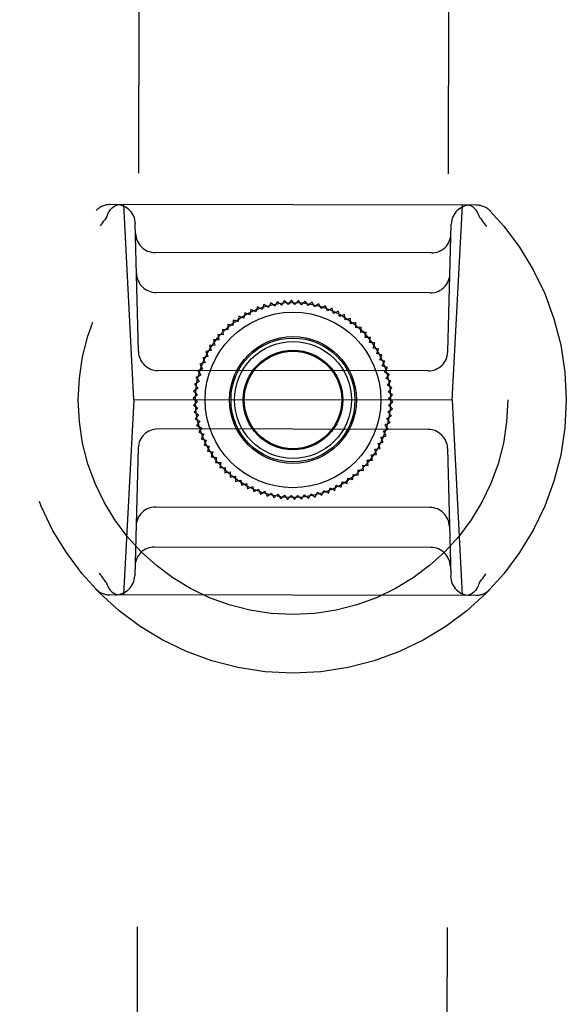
# Model space of a CAD drawing. Header units: inches. Extents: x 0 to 277, y 0 to 179.
# Tile 33 of 94: x 85.81 to 86.92, y 61.7 to 63.69. Entities that reach past the tile are written whole.
import ezdxf

# ---------------------------------------------------------------- set-up
doc = ezdxf.new("R2010")
doc.units = ezdxf.units.IN
doc.header["$LTSCALE"] = 15.20914
doc.header["$MEASUREMENT"] = 0
doc.linetypes.add('HIDDEN', pattern=[0.2, 0.1, -0.1])
doc.layers.add('02___PRT_ALL_AXES', color=7, linetype='CONTINUOUS')
doc.layers.add('DEFAULT_2', color=8, linetype='HIDDEN')

msp = doc.modelspace()

# ---------------------------------------------------------------- linework, layer by layer
at = {"layer": '02___PRT_ALL_AXES', "color": 8, "linetype": 'HIDDEN'}
for p, q in [((86.0934, 89.2328), (86.0467, 59.7328)), ((86.7184, 89.2318), (86.6717, 59.7318))]:
    msp.add_line(p, q, dxfattribs=at)
at = {"layer": 'DEFAULT_2', "color": 8, "linetype": 'HIDDEN'}
for p, q in [((86.7342, 63.3129), (85.9955, 63.3141)), ((86.0434, 62.9203), (86.0234, 63.314)), ((86.6851, 62.9193), (86.7064, 63.313)), ((86.0526, 63.0177), (86.0462, 63.2757)), ((86.6762, 63.0167), (86.6834, 63.2746)), ((86.6434, 63.2166), (86.086, 63.2175)), ((86.6412, 63.1359), (86.088, 63.1368)), ((86.3057, 63.1122), (86.3018, 63.1022)), ((86.3146, 63.1061), (86.3057, 63.1122)), ((86.3193, 63.1158), (86.3146, 63.1061)), ((86.3277, 63.1091), (86.3193, 63.1158)), ((86.3331, 63.1185), (86.3277, 63.1091)), ((86.341, 63.1112), (86.3331, 63.1185)), ((86.347, 63.1202), (86.341, 63.1112)), ((86.3545, 63.1124), (86.347, 63.1202)), ((86.3611, 63.1209), (86.3545, 63.1124)), ((86.3679, 63.1126), (86.3611, 63.1209)), ((86.3751, 63.1206), (86.3679, 63.1126)), ((86.3814, 63.1119), (86.3751, 63.1206)), ((86.3891, 63.1194), (86.3814, 63.1119)), ((86.3947, 63.1102), (86.3891, 63.1194)), ((86.4029, 63.1171), (86.3947, 63.1102)), ((86.4079, 63.1076), (86.4029, 63.1171)), ((86.4166, 63.114), (86.4079, 63.1076)), ((86.4209, 63.1041), (86.4166, 63.114)), ((86.267, 63.0958), (86.2652, 63.0852)), ((86.277, 63.0917), (86.267, 63.0958)), ((86.2795, 63.1022), (86.277, 63.0917)), ((86.2892, 63.0974), (86.2795, 63.1022)), ((86.2925, 63.1077), (86.2892, 63.0974)), ((86.3018, 63.1022), (86.2925, 63.1077)), ((86.43, 63.1098), (86.4209, 63.1041)), ((86.4336, 63.0997), (86.43, 63.1098)), ((86.4431, 63.1048), (86.4336, 63.0997)), ((86.446, 63.0944), (86.4431, 63.1048)), ((86.4558, 63.0988), (86.446, 63.0944)), ((86.458, 63.0883), (86.4558, 63.0988)), ((86.4681, 63.092), (86.458, 63.0883)), ((86.4695, 63.0813), (86.4681, 63.092)), ((86.2431, 63.0698), (86.2325, 63.0718)), ((86.2325, 63.0718), (86.233, 63.061)), ((86.2435, 63.0806), (86.2431, 63.0698)), ((86.2539, 63.0779), (86.2435, 63.0806)), ((86.255, 63.0886), (86.2539, 63.0779)), ((86.2652, 63.0852), (86.255, 63.0886)), ((86.4799, 63.0843), (86.4695, 63.0813)), ((86.4805, 63.0736), (86.4799, 63.0843)), ((86.491, 63.0759), (86.4805, 63.0736)), ((86.491, 63.0651), (86.491, 63.0759)), ((86.2234, 63.0515), (86.2127, 63.052)), ((86.2127, 63.052), (86.2146, 63.0414)), ((86.233, 63.061), (86.2223, 63.0622)), ((86.2223, 63.0622), (86.2234, 63.0515)), ((86.5016, 63.0667), (86.491, 63.0651)), ((86.5008, 63.0559), (86.5016, 63.0667)), ((86.5115, 63.0567), (86.5008, 63.0559)), ((86.51, 63.0461), (86.5115, 63.0567)), ((86.2146, 63.0414), (86.2038, 63.0411)), ((86.2038, 63.0411), (86.2065, 63.0306)), ((86.5207, 63.0461), (86.51, 63.0461)), ((86.5184, 63.0356), (86.5207, 63.0461)), ((86.5292, 63.0349), (86.5184, 63.0356)), ((86.5261, 63.0246), (86.5292, 63.0349)), ((86.1991, 63.0194), (86.1885, 63.0176)), ((86.1885, 63.0176), (86.1926, 63.0076)), ((86.2065, 63.0306), (86.1957, 63.0296)), ((86.1957, 63.0296), (86.1991, 63.0194)), ((86.5368, 63.0231), (86.5261, 63.0246)), ((86.533, 63.013), (86.5368, 63.0231)), ((86.5436, 63.0108), (86.533, 63.013)), ((86.1869, 62.9954), (86.1766, 62.9922)), ((86.1766, 62.9922), (86.182, 62.9829)), ((86.1926, 63.0076), (86.1821, 63.0051)), ((86.1821, 63.0051), (86.1869, 62.9954)), ((86.5391, 63.001), (86.5436, 63.0108)), ((86.5495, 62.9981), (86.5391, 63.001)), ((86.5444, 62.9886), (86.5495, 62.9981)), ((86.6368, 62.9784), (86.0919, 62.9793)), ((86.182, 62.9829), (86.172, 62.9789)), ((86.172, 62.9789), (86.1781, 62.97)), ((86.5545, 62.985), (86.5444, 62.9886)), ((86.5487, 62.9759), (86.5545, 62.985)), ((86.5586, 62.9715), (86.5487, 62.9759)), ((86.175, 62.9569), (86.1657, 62.9516)), ((86.1781, 62.97), (86.1684, 62.9653)), ((86.1684, 62.9653), (86.175, 62.9569)), ((86.5522, 62.9629), (86.5586, 62.9715)), ((86.5617, 62.9579), (86.5522, 62.9629)), ((86.5547, 62.9497), (86.5617, 62.9579)), ((86.1729, 62.9436), (86.1639, 62.9376)), ((86.1639, 62.9376), (86.1717, 62.9302)), ((86.1657, 62.9516), (86.1729, 62.9436)), ((86.5639, 62.944), (86.5547, 62.9497)), ((86.5564, 62.9363), (86.5639, 62.944)), ((86.5651, 62.93), (86.5564, 62.9363)), ((86.0434, 62.9203), (86.0221, 62.5266)), ((86.6851, 62.9193), (86.0434, 62.9203)), ((86.1717, 62.9302), (86.1632, 62.9236)), ((86.1632, 62.9236), (86.1714, 62.9167)), ((86.1714, 62.9167), (86.1634, 62.9096)), ((86.5568, 62.9094), (86.5653, 62.916)), ((86.557, 62.9229), (86.5651, 62.93)), ((86.5653, 62.916), (86.557, 62.9229)), ((86.6851, 62.9193), (86.7051, 62.5256)), ((86.1634, 62.9096), (86.1721, 62.9033)), ((86.1721, 62.9033), (86.1646, 62.8956)), ((86.1646, 62.8956), (86.1737, 62.8899)), ((86.5556, 62.896), (86.5646, 62.9019)), ((86.5628, 62.888), (86.5556, 62.896)), ((86.5646, 62.9019), (86.5568, 62.9094)), ((86.1737, 62.8899), (86.1668, 62.8817)), ((86.1668, 62.8817), (86.1763, 62.8767)), ((86.1763, 62.8767), (86.1699, 62.868)), ((86.5504, 62.8696), (86.5601, 62.8742)), ((86.5535, 62.8827), (86.5628, 62.888)), ((86.5601, 62.8742), (86.5535, 62.8827)), ((86.6366, 62.8603), (86.0917, 62.8612)), ((86.1699, 62.868), (86.1798, 62.8637)), ((86.1798, 62.8637), (86.174, 62.8546)), ((86.174, 62.8546), (86.1841, 62.851)), ((86.5465, 62.8567), (86.5565, 62.8607)), ((86.5519, 62.8474), (86.5465, 62.8567)), ((86.5565, 62.8607), (86.5504, 62.8696)), ((86.1841, 62.851), (86.179, 62.8415)), ((86.179, 62.8415), (86.1894, 62.8386)), ((86.1894, 62.8386), (86.1849, 62.8288)), ((86.5359, 62.832), (86.5464, 62.8345)), ((86.5416, 62.8442), (86.5519, 62.8474)), ((86.5464, 62.8345), (86.5416, 62.8442)), ((86.0522, 62.8229), (86.0451, 62.5649)), ((86.1849, 62.8288), (86.1954, 62.8266)), ((86.1954, 62.8266), (86.1917, 62.8165)), ((86.1917, 62.8165), (86.2024, 62.815)), ((86.2024, 62.815), (86.1993, 62.8047)), ((86.5294, 62.8202), (86.54, 62.822)), ((86.5327, 62.81), (86.5294, 62.8202)), ((86.54, 62.822), (86.5359, 62.832)), ((86.6759, 62.8219), (86.6823, 62.5639)), ((86.1993, 62.8047), (86.2101, 62.804)), ((86.2101, 62.804), (86.2078, 62.7935)), ((86.2078, 62.7935), (86.2185, 62.7935)), ((86.2185, 62.7935), (86.2169, 62.7829)), ((86.5139, 62.7982), (86.5247, 62.7985)), ((86.5158, 62.7876), (86.5139, 62.7982)), ((86.522, 62.8089), (86.5327, 62.81)), ((86.5247, 62.7985), (86.522, 62.8089)), ((86.2169, 62.7829), (86.2277, 62.7837)), ((86.2277, 62.7837), (86.2269, 62.7729)), ((86.2269, 62.7729), (86.2375, 62.7745)), ((86.2375, 62.7745), (86.2375, 62.7637)), ((86.4955, 62.7786), (86.5062, 62.7774)), ((86.4959, 62.7678), (86.4955, 62.7786)), ((86.5051, 62.7881), (86.5158, 62.7876)), ((86.5062, 62.7774), (86.5051, 62.7881)), ((86.2375, 62.7637), (86.248, 62.766)), ((86.248, 62.766), (86.2486, 62.7552)), ((86.2486, 62.7552), (86.259, 62.7582)), ((86.259, 62.7582), (86.2604, 62.7476)), ((86.4615, 62.7437), (86.4633, 62.7544)), ((86.4633, 62.7544), (86.4735, 62.751)), ((86.4735, 62.751), (86.4746, 62.7617)), ((86.4746, 62.7617), (86.485, 62.759)), ((86.485, 62.759), (86.4854, 62.7697)), ((86.4854, 62.7697), (86.4959, 62.7678)), ((86.2604, 62.7476), (86.2705, 62.7513)), ((86.2705, 62.7513), (86.2727, 62.7407)), ((86.2727, 62.7407), (86.2825, 62.7452)), ((86.2825, 62.7452), (86.2854, 62.7348)), ((86.2854, 62.7348), (86.2949, 62.7399)), ((86.2949, 62.7399), (86.2985, 62.7297)), ((86.2985, 62.7297), (86.3076, 62.7355)), ((86.3076, 62.7355), (86.3119, 62.7256)), ((86.4092, 62.7238), (86.4139, 62.7335)), ((86.4139, 62.7335), (86.4227, 62.7274)), ((86.4227, 62.7274), (86.4267, 62.7374)), ((86.4267, 62.7374), (86.436, 62.7319)), ((86.436, 62.7319), (86.4393, 62.7422)), ((86.4393, 62.7422), (86.4489, 62.7374)), ((86.4489, 62.7374), (86.4515, 62.7478)), ((86.4515, 62.7478), (86.4615, 62.7437)), ((86.3119, 62.7256), (86.3206, 62.732)), ((86.3206, 62.732), (86.3256, 62.7224)), ((86.3256, 62.7224), (86.3338, 62.7294)), ((86.3338, 62.7294), (86.3394, 62.7202)), ((86.3394, 62.7202), (86.3471, 62.7277)), ((86.3471, 62.7277), (86.3534, 62.719)), ((86.3534, 62.719), (86.3606, 62.727)), ((86.3606, 62.727), (86.3674, 62.7187)), ((86.3674, 62.7187), (86.374, 62.7272)), ((86.374, 62.7272), (86.3815, 62.7194)), ((86.3815, 62.7194), (86.3874, 62.7284)), ((86.3874, 62.7284), (86.3954, 62.7211)), ((86.3954, 62.7211), (86.4007, 62.7305)), ((86.4007, 62.7305), (86.4092, 62.7238)), ((86.6405, 62.7028), (86.0873, 62.7037)), ((86.6425, 62.6221), (86.0851, 62.623)), ((86.7329, 62.5255), (85.9943, 62.5267))]:
    msp.add_line(p, q, dxfattribs=at)
for points in [[(85.9892, 63.2905), (85.9911, 63.2955), (85.9934, 63.3001), (85.9963, 63.3042), (85.9994, 63.3076), (86.0029, 63.3104), (86.0067, 63.3124), (86.0106, 63.3136), (86.0146, 63.314)], [(86.7405, 63.2893), (86.7386, 63.2943), (86.7362, 63.299), (86.7334, 63.303), (86.7303, 63.3065), (86.7268, 63.3093), (86.723, 63.3113), (86.7191, 63.3125), (86.7151, 63.3129)], [(85.9882, 63.2885), (85.9884, 63.2888), (85.9886, 63.2891), (85.9888, 63.2894), (85.9889, 63.2898), (85.9891, 63.2901), (85.9892, 63.2905)], [(85.9882, 63.2885), (85.986, 63.2856), (85.9838, 63.2827), (85.9817, 63.2798), (85.9796, 63.2768), (85.9774, 63.2738), (85.9753, 63.2709)], [(86.7415, 63.2873), (86.7413, 63.2876), (86.7411, 63.2879), (86.7409, 63.2883), (86.7407, 63.2886), (86.7406, 63.289), (86.7404, 63.2893)], [(86.7415, 63.2873), (86.7437, 63.2844), (86.7458, 63.2815), (86.7479, 63.2785), (86.7501, 63.2756), (86.7522, 63.2726), (86.7543, 63.2696)], [(85.987, 62.5523), (85.9848, 62.5552), (85.9827, 62.5581), (85.9805, 62.561), (85.9784, 62.564), (85.9763, 62.567), (85.9742, 62.57)], [(86.7403, 62.5511), (86.7425, 62.554), (86.7447, 62.5569), (86.7468, 62.5598), (86.7489, 62.5628), (86.751, 62.5657), (86.7531, 62.5687)], [(85.987, 62.5523), (85.9872, 62.552), (85.9874, 62.5517), (85.9876, 62.5513), (85.9878, 62.551), (85.9879, 62.5506), (85.988, 62.5503)], [(85.988, 62.5503), (85.9899, 62.5453), (85.9922, 62.5406), (85.995, 62.5366), (85.9982, 62.5331), (86.0017, 62.5303), (86.0054, 62.5283), (86.0094, 62.5271), (86.0133, 62.5266)], [(86.7393, 62.5491), (86.7374, 62.5441), (86.735, 62.5394), (86.7322, 62.5354), (86.729, 62.5319), (86.7255, 62.5292), (86.7218, 62.5272), (86.7179, 62.5259), (86.7139, 62.5255)], [(86.7403, 62.5511), (86.7401, 62.5508), (86.7399, 62.5505), (86.7397, 62.5501), (86.7395, 62.5498), (86.7394, 62.5494), (86.7393, 62.5491)]]:
    msp.add_lwpolyline(points, dxfattribs=at)
for radius in [0.5512, 0.4331, 0.1969, 0.1772, 0.128, 0.125, 0.1179, 0.1004, 0.0984]:
    msp.add_circle((86.3642, 62.9198), radius, dxfattribs=at)
for centre, start, end in [((85.9955, 63.2747), 89.9093, 136.0962), ((86.0069, 63.2747), 1.4093, 89.9093), ((86.7228, 63.2736), 89.9093, 178.4093), ((86.7341, 63.2735), 43.7223, 89.9093), ((86.0861, 63.2568), 181.4093, 269.9093), ((86.6435, 63.256), 269.9093, 358.4093), ((86.088, 63.1761), 181.4093, 269.9093), ((86.6413, 63.1753), 269.9093, 358.4093), ((86.0919, 63.0186), 181.4093, 269.9093), ((86.6369, 63.0178), 269.9093, 358.4093), ((86.0916, 62.8218), 89.9093, 178.4093), ((86.6366, 62.8209), 1.4093, 89.9093), ((86.0872, 62.6643), 89.9093, 178.4093), ((86.6404, 62.6634), 1.4093, 89.9093), ((86.085, 62.5836), 89.9093, 178.4093), ((86.6424, 62.5827), 1.4093, 89.9093), ((86.0057, 62.566), 269.9093, 358.4093), ((86.7216, 62.5649), 181.4093, 269.9093), ((85.9944, 62.566), 223.7223, 269.9093), ((86.733, 62.5649), 269.9093, 316.0962)]:
    msp.add_arc(centre, 0.0394, start, end, dxfattribs=at)

doc.saveas('drawing.dxf')
